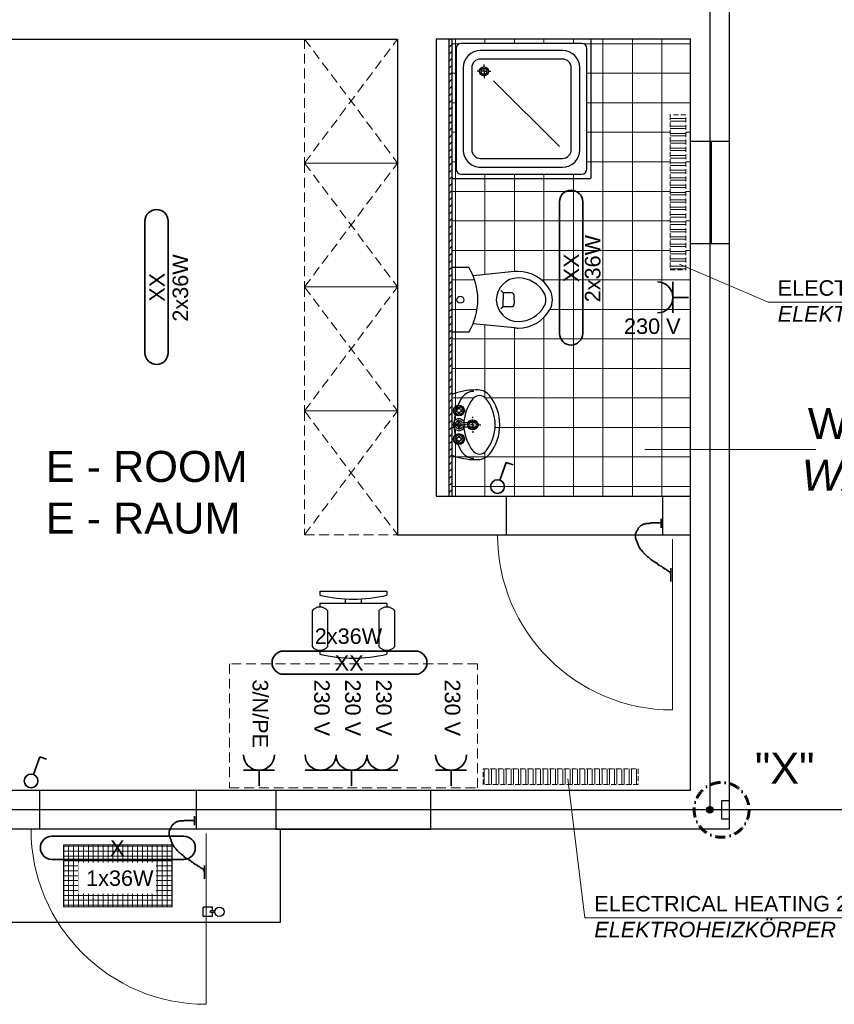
# Model space of a CAD drawing. Header units: millimetres. Extents: x -34778 to 7823654, y -4566 to 50989.
# Tile 5 of 29: x -19412 to -14154, y -2580 to 3775. Entities that reach past the tile are written whole.
import ezdxf

# ---------------------------------------------------------------- set-up
doc = ezdxf.new("R2010")
doc.units = ezdxf.units.MM
for name, pattern in [('ACAD_ISO12W100', [21, 12, -3, 0, -3, 0, -3]), ('DASHDOT', [25.4, 12.7, -6.35, 0, -6.35]), ('HIDDEN', [9.525, 6.35, -3.175])]:
    doc.linetypes.add(name, pattern=pattern)
for name, color, linetype, lineweight in [('Beleuchtung', 5, 'ACAD_ISO12W100', 35), ('Bemaßung', 7, 'Continuous', 9), ('Elektroinstallation', 7, 'Continuous', 35), ('H01N2 1x50', 4, 'Continuous', 35), ('Trennstelle', 36, 'Continuous', 35), ('verz. Bandstahl 30x3_5mm im Beton', 5, 'GRENZE1', 35)]:
    doc.layers.add(name, color=color, linetype=linetype, lineweight=lineweight)
for name, color, linetype in [('Beschriftung', 7, 'Continuous'), ('DUSCHE_G_800X800_BAKO', 253, 'Continuous'), ('WASCHBECKEN_G_450X310', 253, 'Continuous'), ('WC_G_SK', 253, 'Continuous')]:
    doc.layers.add(name, color=color, linetype=linetype)
doc.styles.add('LBB3.5M1000', font='isocp.shx', dxfattribs={"height": 3.5})
doc.linetypes.add('GRENZE1', pattern='A,6.35,-2.54,[133,ltypeshp.shx,S=2.54,R=0,X=-2.54,Y=0],-2.54,25.4', length=36.83)

# ---------------------------------------------------------------- blocks, each defined once
blk = doc.blocks.new('WC3')
at = {"layer": 'WC_G_SK', "color": 0, "linetype": 'Continuous'}
for p, q in [((0, 0.21), (0, -0.21)), ((0, 0.21), (0.1091, 0.21)), ((0.4049, 0.1814), (0.1374, 0.155)), ((0.3325, 0.045), (0.3173, 0.0597)), ((0.3835, 0.045), (0.3325, 0.045)), ((0.3835, 0.045), (0.3325, 0.045)), ((0.3325, 0.045), (0.3325, 0)), ((0.3325, 0.045), (0.3325, 0)), ((0.4035, 0), (0.4035, 0.025)), ((0.4035, 0), (0.4035, 0.025)), ((0.3325, -0.045), (0.3173, -0.0597)), ((0.3325, -0.045), (0.3325, 0)), ((0.3325, -0.045), (0.3325, 0)), ((0.3835, -0.045), (0.3325, -0.045)), ((0.3835, -0.045), (0.3325, -0.045)), ((0.4035, 0), (0.4035, -0.025)), ((0.4035, 0), (0.4035, -0.025)), ((0.4049, -0.1814), (0.1374, -0.155)), ((0.1091, -0.21), (0, -0.21))]:
    blk.add_line(p, q, dxfattribs=at)
blk.add_circle((0.0546, 0), 0.0225, dxfattribs=at)
blk.add_circle((0.0546, 0), 0.0225, dxfattribs=at)
for centre, radius, start, end in [((-0.2314, 0), 0.4, 328.33174, 31.66827), ((0.4281, 0), 0.1406, 90.00002, 180), ((0.4281, -0.0536), 0.2361, 90.00002, 95.62326), ((0.4281, -0.0536), 0.2361, 29.59296, 90.00002), ((0.4281, -0.0536), 0.1941, 29.59296, 90.00002), ((0.3835, 0.025), 0.02, 359.99991, 89.99998), ((0.3835, 0.025), 0.02, 359.99991, 89.99998), ((0.5224, 0), 0.0857, 359.99998, 29.6749), ((0.5224, 0), 0.1276, 359.99998, 29.59296), ((0.4281, 0), 0.1406, 180.00002, 270), ((0.3835, -0.025), 0.02, 270.00003, 0.0001), ((0.3835, -0.025), 0.02, 270.00003, 0.0001), ((0.4281, 0.0536), 0.1941, 270, 330.40705), ((0.4281, 0.0536), 0.2361, 270, 330.40705), ((0.5224, 0), 0.0857, 330.32512, 0.00003), ((0.5224, 0), 0.1276, 330.40705, 0.00003), ((0.4281, 0.0536), 0.2361, 264.37676, 270)]:
    blk.add_arc(centre, radius, start, end, dxfattribs=at)
blk = doc.blocks.new('Wasch2')
blk.add_line((0, -0.135), (0.195, -0.135))
at = {"layer": 'WASCHBECKEN_G_450X310', "color": 0, "linetype": 'Continuous'}
for p, q in [((-0.042, 0), (-0.052, 0)), ((-0.042, 0), (-0.052, 0)), ((-0.036, 0), (-0.037, 0)), ((-0.036, 0), (-0.037, 0)), ((-0.021, 0), (-0.031, 0)), ((-0.021, 0), (-0.031, 0)), ((-0.015, 0), (-0.016, 0)), ((-0.015, 0), (-0.016, 0)), ((0, 0), (-0.01, 0)), ((0, 0), (-0.01, 0)), ((0, 0.042), (0, 0.052)), ((0, 0.042), (0, 0.052)), ((0, 0.036), (0, 0.037)), ((0, 0.036), (0, 0.037)), ((0, 0.021), (0, 0.031)), ((0, 0.021), (0, 0.031)), ((0, 0.015), (0, 0.016)), ((0, 0.015), (0, 0.016)), ((0, 0), (0, 0.01)), ((0, 0), (0, 0.01)), ((0, 0), (0, -0.01)), ((0, 0), (0.01, 0)), ((0, 0), (0, -0.01)), ((0, 0), (0.01, 0)), ((0.015, 0), (0.016, 0)), ((0.015, 0), (0.016, 0)), ((0.021, 0), (0.031, 0)), ((0.021, 0), (0.031, 0)), ((0.036, 0), (0.037, 0)), ((0.036, 0), (0.037, 0)), ((0.042, 0), (0.052, 0)), ((0.042, 0), (0.052, 0)), ((0, -0.015), (0, -0.016)), ((0, -0.015), (0, -0.016)), ((0, -0.021), (0, -0.031)), ((0, -0.021), (0, -0.031)), ((0, -0.036), (0, -0.037)), ((0, -0.036), (0, -0.037)), ((0, -0.042), (0, -0.052)), ((0, -0.042), (0, -0.052)), ((0, -0.0676), (0, -0.0576)), ((0, -0.0676), (0, -0.0576)), ((-0.021, -0.0886), (-0.031, -0.0886)), ((-0.021, -0.0886), (-0.031, -0.0886)), ((-0.015, -0.0886), (-0.016, -0.0886)), ((-0.015, -0.0886), (-0.016, -0.0886)), ((0, -0.0886), (-0.01, -0.0886)), ((0, -0.0886), (-0.01, -0.0886)), ((0, -0.0736), (0, -0.0726)), ((0, -0.0736), (0, -0.0726)), ((0, -0.0886), (0, -0.0786)), ((0, -0.0886), (0, -0.0786)), ((0, -0.0886), (0.01, -0.0886)), ((0, -0.0886), (0, -0.0986)), ((0, -0.0886), (0.01, -0.0886)), ((0, -0.0886), (0, -0.0986)), ((0, -0.1036), (0, -0.1046)), ((0, -0.1036), (0, -0.1046)), ((0, -0.1096), (0, -0.1196)), ((0, -0.1096), (0, -0.1196)), ((0.015, -0.0886), (0.016, -0.0886)), ((0.015, -0.0886), (0.016, -0.0886)), ((0.021, -0.0886), (0.031, -0.0886)), ((0.021, -0.0886), (0.031, -0.0886)), ((-0.195, -0.135), (0, -0.135))]:
    blk.add_line(p, q, dxfattribs=at)
for radius in [0.0325, 0.0325, 0.0225, 0.0225]:
    blk.add_circle((0, 0), radius, dxfattribs=at)
for centre, radius, start, end in [((0, -0.1264), 0.3014, 90.00003, 128.23788), ((0, -0.1264), 0.2714, 90.00003, 128.27543), ((0, -0.1264), 0.3014, 51.76213, 89.99998), ((0, -0.1264), 0.2714, 51.72458, 89.99998), ((-0.1248, 0.0317), 0.1, 128.38873, 177.87266), ((-0.1344, 0.0439), 0.0544, 128.12664, 231.72465), ((0.1344, 0.0439), 0.0544, 308.27536, 51.87337), ((0.1248, 0.0317), 0.1, 2.12735, 51.61128), ((0.1904, 0.02), 0.4154, 177.87268, 180.00017), ((0.1904, 0.02), 0.4154, 180.00017, 201.90816), ((-0.1203, 0.0076), 0.0952, 180.00001, 239.88951), ((0, 0.2143), 0.2714, 231.66284, 269.99999), ((0, 0.2143), 0.2714, 270.00002, 308.33717), ((0.1203, 0.0076), 0.0952, 300.1105, 0), ((-0.1904, 0.02), 0.4154, 338.09185, 359.99984), ((-0.1904, 0.02), 0.4154, 359.99984, 2.12733), ((0, 0.2143), 0.3343, 239.83336, 269.99999), ((0, -0.0886), 0.018, 157.50003, 202.49998), ((0, -0.0886), 0.018, 67.50002, 112.49998), ((0, -0.0886), 0.018, 247.50002, 292.49998), ((0, 0.2143), 0.3343, 270.00002, 300.16665), ((0, -0.0886), 0.018, 337.50002, 22.49998)]:
    blk.add_arc(centre, radius, start, end, dxfattribs=at)
blk = doc.blocks.new('Dusche2')
at = {"layer": 'DUSCHE_G_800X800_BAKO', "color": 0, "linetype": 'Continuous'}
for p, q in [((-0.1842, 0.6041), (-0.1842, -0.1759)), ((-0.1842, 0.6041), (-0.1842, -0.1759)), ((0.6058, 0.6141), (-0.1742, 0.6141)), ((0.6058, 0.6141), (-0.1742, 0.6141)), ((0.5608, 0.5891), (-0.1292, 0.5891)), ((0.5608, 0.5891), (-0.1292, 0.5891)), ((0.6158, 0.6141), (0.6158, 0.6141)), ((0.6158, 0.6141), (0.6158, 0.6141)), ((0.6158, -0.1759), (0.6158, 0.6041)), ((0.6158, -0.1759), (0.6158, 0.6041)), ((-0.1592, 0.5591), (-0.1592, -0.1309)), ((-0.1592, 0.5591), (-0.1592, -0.1309)), ((0.4508, 0.5491), (-0.0192, 0.5491)), ((0.4508, 0.5491), (-0.0192, 0.5491)), ((0.5908, -0.1309), (0.5908, 0.5591)), ((0.5908, -0.1309), (0.5908, 0.5591)), ((0.4508, 0.4991), (-0.0192, 0.4991)), ((0.4508, 0.4991), (-0.0192, 0.4991)), ((-0.1192, 0.4491), (-0.1192, -0.0209)), ((-0.1192, 0.4491), (-0.1192, -0.0209)), ((-0.0692, 0.4491), (-0.0692, -0.0209)), ((-0.0692, 0.4491), (-0.0692, -0.0209)), ((0.0546, 0.0528), (0.4331, 0.4314)), ((0.5008, -0.0209), (0.5008, 0.4491)), ((0.5008, -0.0209), (0.5008, 0.4491)), ((0.5508, -0.0209), (0.5508, 0.4491)), ((0.5508, -0.0209), (0.5508, 0.4491)), ((0.0008, 0.0261), (0.0008, 0.0381)), ((0.0008, 0.0261), (0.0008, 0.0381)), ((0.0008, 0.0181), (0.0008, 0.0191)), ((0.0008, 0.0181), (0.0008, 0.0191)), ((0.0008, -0.0009), (0.0008, 0.0111)), ((0.0008, -0.0009), (0.0008, 0.0111)), ((-0.0262, -0.0009), (-0.0382, -0.0009)), ((-0.0262, -0.0009), (-0.0382, -0.0009)), ((-0.0182, -0.0009), (-0.0192, -0.0009)), ((-0.0182, -0.0009), (-0.0192, -0.0009)), ((0.0008, -0.0009), (-0.0112, -0.0009)), ((0.0008, -0.0009), (-0.0112, -0.0009)), ((0.0008, -0.0009), (0.0008, -0.0129)), ((0.0008, -0.0009), (0.0008, -0.0129)), ((0.0008, -0.0009), (0.0128, -0.0009)), ((0.0008, -0.0009), (0.0128, -0.0009)), ((0.0008, -0.0199), (0.0008, -0.0209)), ((0.0008, -0.0199), (0.0008, -0.0209)), ((0.0008, -0.0279), (0.0008, -0.0399)), ((0.0008, -0.0279), (0.0008, -0.0399)), ((0.0198, -0.0009), (0.0208, -0.0009)), ((0.0198, -0.0009), (0.0208, -0.0009)), ((0.0278, -0.0009), (0.0398, -0.0009)), ((0.0278, -0.0009), (0.0398, -0.0009)), ((-0.0192, -0.0709), (0.4508, -0.0709)), ((-0.0192, -0.0709), (0.4508, -0.0709)), ((-0.1292, -0.1609), (0.5608, -0.1609)), ((-0.1292, -0.1609), (0.5608, -0.1609)), ((-0.0192, -0.1209), (0.4508, -0.1209)), ((-0.0192, -0.1209), (0.4508, -0.1209)), ((-0.1842, -0.1859), (-0.1842, -0.1859)), ((-0.1842, -0.1859), (-0.1842, -0.1859)), ((-0.1742, -0.1859), (0.6058, -0.1859)), ((-0.1742, -0.1859), (0.6058, -0.1859))]:
    blk.add_line(p, q, dxfattribs=at)
for radius in [0.026, 0.026, 0.017, 0.017]:
    blk.add_circle((0.0008, -0.0009), radius, dxfattribs=at)
for centre, radius, start, end in [((-0.1742, 0.6041), 0.01, 90, 180), ((-0.1742, 0.6041), 0.01, 90, 180), ((-0.1292, 0.5591), 0.03, 90, 180), ((-0.1292, 0.5591), 0.03, 90, 180), ((0.5608, 0.5591), 0.03, 0.0001, 90), ((0.5608, 0.5591), 0.03, 0.0001, 90), ((0.6058, 0.6041), 0.01, 359.9993, 90), ((0.6058, 0.6041), 0.01, 359.9993, 90), ((-0.0192, 0.4491), 0.1, 90, 180), ((-0.0192, 0.4491), 0.1, 90, 180), ((0.4508, 0.4491), 0.1, 0, 90), ((0.4508, 0.4491), 0.1, 0, 90), ((-0.0192, 0.4491), 0.05, 90, 180), ((-0.0192, 0.4491), 0.05, 90, 180), ((0.4508, 0.4491), 0.05, 360, 90), ((0.4508, 0.4491), 0.05, 360, 90), ((-0.0192, -0.0209), 0.1, 180, 270), ((-0.0192, -0.0209), 0.1, 180, 270), ((-0.0192, -0.0209), 0.05, 180, 270), ((-0.0192, -0.0209), 0.05, 180, 270), ((0.4508, -0.0209), 0.1, 270, 360), ((0.4508, -0.0209), 0.1, 270, 360), ((0.4508, -0.0209), 0.05, 270, 359.9999), ((0.4508, -0.0209), 0.05, 270, 359.9999), ((-0.1292, -0.1309), 0.03, 180, 270), ((-0.1292, -0.1309), 0.03, 180, 270), ((0.5608, -0.1309), 0.03, 270, 359.9999), ((0.5608, -0.1309), 0.03, 270, 359.9999), ((-0.1742, -0.1759), 0.01, 179.9994, 270), ((-0.1742, -0.1759), 0.01, 179.9994, 270), ((0.6058, -0.1759), 0.01, 270, 0.0001), ((0.6058, -0.1759), 0.01, 270, 0.0001), ((0.6058, -0.1759), 0.01, 270, 359.9998), ((0.6058, -0.1759), 0.01, 270, 0.0001)]:
    blk.add_arc(centre, radius, start, end, dxfattribs=at)
blk = doc.blocks.new('Armatur - Badezimmerarmatur in Draufsicht')
for p, q in [((-4.107, 0.125), (-4.375, 0.125)), ((-3.75, 0.4788), (-3.75, 0.75)), ((-3.5, 0.482), (-3.5, 0.75)), ((-3.1461, 0.125), (-2.875, 0.125)), ((3.143, 0.125), (2.875, 0.125)), ((3.5, 0.4788), (3.5, 0.75)), ((3.75, 0.482), (3.75, 0.75)), ((4.1039, 0.125), (4.375, 0.125)), ((-4.1039, -0.125), (-4.375, -0.125)), ((-3.75, -0.4821), (-3.75, -0.75)), ((-3.5, -0.4789), (-3.5, -0.75)), ((-3.143, -0.125), (-2.875, -0.125)), ((-0.5, -0.8639), (-0.5, -4.5)), ((0.5, -4.5), (0.5, -0.8631)), ((3.1461, -0.125), (2.875, -0.125)), ((3.5, -0.4821), (3.5, -0.75)), ((3.75, -0.4789), (3.75, -0.75)), ((4.107, -0.125), (4.375, -0.125))]:
    blk.add_line(p, q)
for centre, radius in [((-3.625, 0), 1.375), ((-4.625, 0), 0.2795), ((-3.625, 0), 0.5), ((-3.625, 1), 0.2795), ((-2.625, 0), 0.2795), ((0, 0), 0.5), ((3.625, 0), 1.375), ((2.625, 0), 0.2795), ((3.625, 0), 0.5), ((3.625, 1), 0.2795), ((4.625, 0), 0.2795), ((-3.625, -1), 0.2795), ((3.625, -1), 0.2795)]:
    blk.add_circle(centre, radius)
for centre, radius, start, end in [((-3.625, 0), 1, 105.2407, 164.2093), ((-3.625, 0), 1, 16.44125, 74.07887), ((0, 0), 1.5, 289.6514, 250.3603), ((0, 0), 1, 300.3431, 239.7554), ((3.625, 0), 1, 106.12, 164.0884), ((3.625, 0), 1, 16.23422, 73.90469), ((-3.625, 0), 1, 196.2342, 253.9047), ((-3.625, 0), 1, 286.12, 344.0884), ((3.625, 0), 1, 196.4413, 254.0789), ((3.625, 0), 1, 285.2407, 344.2093), ((0, -4.5), 0.5, 180, 0)]:
    blk.add_arc(centre, radius, start, end)
blk = doc.blocks.new('Wasserhahn_Grundriss')
blk.add_blockref('Armatur - Badezimmerarmatur in Draufsicht', (0, -1.5))
blk = doc.blocks.new('Stuhl - Schreibtischstuhl')
at = {"linetype": 'Continuous'}
for p, q in [((-8.5, 0), (-8.5, -1)), ((-8.5, 0), (8.5, 0)), ((8.5, 0), (8.5, -1)), ((-2, -3), (-2, -1.9355)), ((2, -1.9576), (2, -3)), ((-10.5, -5), (-10.5, -14)), ((-8.5, -3), (-8.5, -4)), ((-8.5, -3), (8.5, -3)), ((-6.5, -14), (-6.5, -5)), ((6.5, -5), (6.5, -14)), ((8.5, -3), (8.5, -4)), ((10.5, -14), (10.5, -5)), ((-8.5, -15), (-8.5, -16)), ((8.5, -15), (8.5, -16))]:
    blk.add_line(p, q, dxfattribs=at)
for centre, radius, start, end in [((0, 34.625), 36.625, 256.5803, 283.4197), ((-8.5, -6.5), 2.5, 36.8699, 143.1301), ((8.5, -6.5), 2.5, 36.8699, 143.1301), ((-8.5, -12.5), 2.5, 216.8699, 323.1301), ((8.5, -12.5), 2.5, 216.8699, 323.1301), ((0, 19.625), 36.625, 256.5803, 283.4197)]:
    blk.add_arc(centre, radius, start, end, dxfattribs=at)
blk = doc.blocks.new('Stuhl2')
blk.add_blockref('Stuhl - Schreibtischstuhl', (0, 17))

msp = doc.modelspace()

# ---------------------------------------------------------------- hatches: boundary and pattern name
at = {"lineweight": 5}
h = msp.add_hatch(dxfattribs=at)
h.set_pattern_fill('ANSI37', color=253, scale=60, angle=45)
h.set_pattern_definition([(90, (-32983.07, 0), (-190.5, 4e-14), []), (180, (-32983.07, 0), (-4e-14, -190.5), [])])
h.paths.add_polyline_path([(-15083.075, 3650), (-16623.075, 3650), (-16623.075, 700), (-15083.075, 700)])
h.paths.add_polyline_path([(-15973.075, 1967.5, -0.12984644), (-15989.719, 1904.49, -0.26985346), (-16194.994, 1785.001, -0.0245413), (-16218.126, 1786.137), (-16485.695, 1812.482, 0.2016531), (-16485.695, 2122.519), (-16218.126, 2148.864, -0.02454107), (-16194.994, 2150, -0.26985361), (-15989.719, 2030.51, -0.12984639)], flags=16)
h.paths.add_polyline_path([(-16014.994, 1967.5, -0.13027803), (-16026.242, 1925.065, -0.26921218), (-16194.675, 1826.92, -0.41487817), (-16335.574, 1967.5, -0.41487853), (-16194.675, 2108.081, -0.26921218), (-16026.242, 2009.936, -0.13027791)], flags=0)
h.paths.add_polyline_path([(-15213.075, 3160), (-15113.075, 3160), (-15113.075, 2160), (-15213.075, 2160)], flags=16)
h.paths.add_polyline_path([(-16219.575, 1992.5), (-16219.575, 1967.5), (-16219.575, 1942.5, -0.41421356), (-16239.575, 1922.5), (-16290.575, 1922.5), (-16290.575, 1967.5), (-16290.575, 2012.5), (-16239.575, 2012.5, -0.41421356)], flags=0)
h.paths.add_polyline_path([(-15751.2, 2811.875), (-15751.2, 3588.125, 0.41469202), (-15785.005, 3621.875), (-16561.2, 3621.875, 0.41421356), (-16594.95, 3588.125), (-16594.95, 2811.875, 0.41421356), (-16561.2, 2778.125), (-15784.95, 2778.125, 0.41421356)], flags=16)
h.paths.add_polyline_path([(-15796.2, 2935.625), (-15796.2, 3464.375, 0.41444058), (-15908.787, 3576.875), (-16437.537, 3576.875, 0.41457252), (-16549.95, 3464.15), (-16549.95, 2935.466, 0.41379941), (-16437.45, 2823.125), (-15908.7, 2823.125, 0.41421356)], flags=0)
h.paths.add_polyline_path([(-15908.7, 2879.375), (-16437.45, 2879.375, -0.41421356), (-16493.7, 2935.625), (-16493.7, 3464.262, -0.41479947), (-16437.45, 3520.625), (-15908.813, 3520.625, -0.41479947), (-15852.45, 3464.375), (-15852.45, 2935.625, -0.41421356)], flags=0)
h.paths.add_polyline_path([(-16545.994, 1967.5, -1), (-16590.994, 1967.5, -1)], flags=16)
h.paths.add_polyline_path([(-16401.423, 1328.504, -0.16857829), (-16343.075, 1160.365, -0.16849287), (-16401.367, 992.296, -0.4852733), (-16486.91, 992.225, -0.14929346), (-16544.489, 1139.962, -0.52700155), (-16607.307, 1137.721, 0.03371286), (-16601.238, 1093.108, -0.6663792), (-16541.741, 1068.29, -1), (-16611.591, 1068.29, -0.20020701), (-16601.238, 1093.108, -0.03371286), (-16607.307, 1137.721, -0.32940857), (-16607.307, 1183.009, -0.03371288), (-16601.238, 1227.621, -0.20020681), (-16611.591, 1252.44, -1), (-16541.741, 1252.44, -0.66637949), (-16601.238, 1227.621, 0.03371288), (-16607.307, 1183.009, -0.52700154), (-16544.489, 1180.767, -0.14920118), (-16486.97, 1328.427, -0.48531679)], flags=16)
h.paths.add_polyline_path([(-16569.636, 1276.848, -0.25799154), (-16552.258, 1259.47, -0.45590346), (-16544.166, 1252.44, -0.45590346), (-16552.258, 1245.41, -0.25799154), (-16569.636, 1228.032, -1.15105041), (-16583.696, 1228.032, -0.25799154), (-16601.074, 1245.41, -0.45590346), (-16609.165, 1252.44, -0.45590346), (-16601.074, 1259.47, -0.25799154), (-16583.696, 1276.848, -1.15105041)], flags=0)
h.paths.add_polyline_path([(-16457.815, 1172.221, -0.68728577), (-16457.815, 1148.508, -0.67198025), (-16517.991, 1147.665), (-16554.669, 1147.665, -3.73205081), (-16554.669, 1173.065), (-16517.991, 1173.065, -0.67198177)], flags=0)
h.paths.add_polyline_path([(-16455.575, 1160.365, -1), (-16520.575, 1160.365, -1)], flags=0)
h.paths.add_polyline_path([(-16563.966, 1252.44, -1), (-16589.366, 1252.44, -1)], flags=0)
h.paths.add_polyline_path([(-16465.575, 1160.365, -1), (-16510.575, 1160.365, -1)], flags=0)
h.paths.add_polyline_path([(-16563.966, 1160.365, -1), (-16589.366, 1160.365, -1)], flags=0)
h.paths.add_polyline_path([(-16569.636, 1092.698, -0.25799154), (-16552.258, 1075.32, -0.45590346), (-16544.166, 1068.29, -0.45590346), (-16552.258, 1061.26, -0.25799154), (-16569.636, 1043.882, -1.15105041), (-16583.696, 1043.882, -0.25799154), (-16601.074, 1061.26, -0.45590346), (-16609.165, 1068.29, -0.45590346), (-16601.074, 1075.32, -0.25799154), (-16583.696, 1092.698, -1.15105041)], flags=0)
h.paths.add_polyline_path([(-16563.966, 1068.29, -1), (-16589.366, 1068.29, -1)], flags=0)
h.paths.add_polyline_path([(-16444.2, 3441.875, -1), (-16385.7, 3441.875, -1)], flags=0)
h.paths.add_polyline_path([(-16434.075, 3441.875, -1), (-16395.825, 3441.875, -1)], flags=0)
at = {"linetype": 'HIDDEN', "lineweight": 9, "ltscale": 5}
h = msp.add_hatch(dxfattribs=at)
h.set_pattern_fill('ANSI32', color=253, scale=5, angle=135)
h.set_pattern_definition([(180, (-16270.63, -47219.306), (-6e-15, -47.625), []), (180, (-16286.504, -47203.43), (-6e-15, -47.625), [])])
h.paths.add_polyline_path([(-15113.075, 2160), (-15113.075, 3160), (-15213.075, 3160), (-15213.075, 2160)])
h = msp.add_hatch(dxfattribs=at)
h.set_pattern_fill('ANSI32', color=253, scale=5, angle=225)
h.set_pattern_definition([(270, (31162.465, -2217.806), (47.625, -9e-15), []), (270, (31146.59, -2233.68), (47.625, -9e-15), [])])
h.paths.add_polyline_path([(-16420.575, -1060.251), (-15420.575, -1060.251), (-15420.575, -1160.251), (-16420.575, -1160.251)])
at = {"linetype": 'Continuous', "lineweight": 9, "ltscale": 10}
h = msp.add_hatch(dxfattribs=at)
h.set_pattern_fill('ANSI37', color=253, scale=10, angle=45)
h.set_pattern_definition([(90, (-18778.075, -1750), (-31.75, 5e-15), []), (180, (-18778.075, -1750), (-5e-15, -31.75), [])])
h.paths.add_polyline_path([(-19128.075, -1950), (-18428.075, -1950), (-18428.075, -1550), (-19128.075, -1550)])
at = {"layer": 'Bemaßung', "lineweight": 5}
h = msp.add_hatch(dxfattribs=at)
h.set_pattern_fill('ANSI31', color=256, scale=10)
h.set_pattern_definition([(45, (-16633.075, 1225), (-22.45064, 22.45064), [])])
h.paths.add_polyline_path([(-16643.075, 700), (-16623.075, 700), (-16623.075, 3650), (-16643.075, 3650)])
at = {"layer": 'verz. Bandstahl 30x3_5mm im Beton', "lineweight": -3, "ltscale": 20}
h = msp.add_hatch(color=256, dxfattribs=at)
h.dxf.hatch_style = 1
edge = h.paths.add_edge_path()
edge.add_arc((-14958.075, -1325), 21.435, 0, 360)

# ---------------------------------------------------------------- linework, layer by layer
for p, q in [((-14833.075, 10750), (-14833.075, -1450)), ((-20083.075, 3650), (-16973.075, 3650)), ((-16973.075, 3650), (-16973.075, 450)), ((-15083.075, 3650), (-16723.075, 3650)), ((-16723.075, 3650), (-16723.075, 700)), ((-16643.075, 3650), (-16643.075, 700)), ((-16623.075, 3650), (-16623.075, 700)), ((-15083.075, -1200), (-15083.075, 3650)), ((-15083.075, 2990), (-14833.075, 2990)), ((-14958.075, 2990), (-14958.075, 2330)), ((-14948.075, 2990), (-14948.075, 2330)), ((-15083.075, 2330), (-14833.075, 2330)), ((-16723.075, 700), (-15083.075, 700)), ((-16273.075, 700), (-16273.075, 450)), ((-15263.075, 700), (-15263.075, 450)), ((-16973.075, 450), (-15083.075, 450)), ((-15083.075, -1200), (-20083.075, -1200)), ((-19283.075, -1200), (-19283.075, -1450)), ((-18273.075, -1200), (-18273.075, -1450)), ((-14833.075, -1450), (-22183.075, -1450)), ((-17728.075, -2050), (-17728.075, -1450)), ((-22183.075, -2050), (-17728.075, -2050))]:
    msp.add_line(p, q)
at = {"color": 253, "linetype": 'HIDDEN', "lineweight": 9, "ltscale": 10}
for p, q in [((-17573.075, 3650), (-16973.075, 2850)), ((-17573.075, 2850), (-16973.075, 3650)), ((-17573.075, 2850), (-16973.075, 2050)), ((-17573.075, 2050), (-16973.075, 2850)), ((-17573.075, 2050), (-16973.075, 1250)), ((-17573.075, 1250), (-16973.075, 2050)), ((-17573.075, 1250), (-16973.075, 450)), ((-17573.075, 450), (-16973.075, 1250))]:
    msp.add_line(p, q, dxfattribs=at)
at = {"color": 251, "lineweight": 5}
for p, q in [((-15198.075, 423), (-15198.075, -680)), ((-18208.075, -1477), (-18208.075, -2580))]:
    msp.add_line(p, q, dxfattribs=at)
at = {"linetype": 'Continuous'}
for p, q in [((-18167.484, -1952.718), (-18227.484, -1952.718)), ((-18227.484, -2012.718), (-18227.484, -1952.718)), ((-18167.484, -1977.718), (-18167.484, -1952.718)), ((-18167.484, -2012.718), (-18227.484, -2012.718)), ((-18152.05, -1977.718), (-18181.015, -1977.718)), ((-18181.015, -1987.718), (-18181.015, -1977.718)), ((-18152.245, -1987.718), (-18181.015, -1987.718)), ((-18167.484, -2012.718), (-18167.484, -1987.718))]:
    msp.add_line(p, q, dxfattribs=at)
at = {"color": 253, "linetype": 'HIDDEN', "lineweight": 9, "ltscale": 10}
for points in [[(-16973.075, 2850), (-16973.075, 3650), (-17573.075, 3650), (-17573.075, 2850)], [(-16973.075, 2050), (-16973.075, 2850), (-17573.075, 2850), (-17573.075, 2050)], [(-16973.075, 1250), (-16973.075, 2050), (-17573.075, 2050), (-17573.075, 1250)], [(-16973.075, 450), (-16973.075, 1250), (-17573.075, 1250), (-17573.075, 450)], [(-18058.075, -1183.394), (-16458.075, -1183.394), (-16458.075, -383.394), (-18058.075, -383.394)]]:
    msp.add_lwpolyline(points, close=True, dxfattribs=at)
at = {"color": 253, "linetype": 'HIDDEN', "lineweight": 9, "ltscale": 5}
for points in [[(-15113.075, 2160), (-15113.075, 3160), (-15213.075, 3160), (-15213.075, 2160)], [(-16420.575, -1060.251), (-15420.575, -1060.251), (-15420.575, -1160.251), (-16420.575, -1160.251)]]:
    msp.add_lwpolyline(points, close=True, dxfattribs=at)
msp.add_lwpolyline([(-17758.075, -1450), (-16758.075, -1450), (-16758.075, -1200), (-17758.075, -1200)], close=True)
at = {"color": 253, "linetype": 'Continuous', "lineweight": 9, "ltscale": 10}
msp.add_lwpolyline([(-19128.075, -1950), (-18428.075, -1950), (-18428.075, -1550), (-19128.075, -1550)], close=True, dxfattribs=at)
msp.add_circle((-18778.075, -1750), 30.15, dxfattribs=at)
at = {"linetype": 'Continuous'}
msp.add_circle((-18122.573, -1983.295), 30, dxfattribs=at)
at = {"color": 251, "lineweight": 5}
for centre in [(-15198.075, 450), (-18208.075, -1450)]:
    msp.add_arc(centre, 1130, 180, 270, dxfattribs=at)
at = {"layer": 'Beleuchtung', "linetype": 'Continuous', "ltscale": 10}
for points in [[(-15778.075, 1750, -1), (-15928.075, 1750), (-15928.075, 2600, -1), (-15778.075, 2600)], [(-18453.075, 1625, -1), (-18603.075, 1625), (-18603.075, 2475, -1), (-18453.075, 2475)], [(-16858.075, -450), (-17708.075, -450, -1), (-17708.075, -300), (-16858.075, -300, -1)], [(-19203.075, -1644.881, -1), (-19203.075, -1494.881), (-18353.075, -1494.881, -1), (-18353.075, -1644.881)]]:
    msp.add_lwpolyline(points, format="xyb", close=True, dxfattribs=at)
at = {"layer": 'Beschriftung', "lineweight": 5}
for p, q in [((-14581.59, 1952.556), (-15153.511, 2198.112)), ((-14581.59, 1952.556), (-12624.406, 1952.556)), ((-14273.217, 1001.71), (-15378.054, 1001.71)), ((-15765.162, -2021.485), (-15873.332, -1123.675)), ((-15765.162, -2021.485), (-13807.978, -2021.485))]:
    msp.add_line(p, q, dxfattribs=at)
at = {"layer": 'Beschriftung', "linetype": 'DASHDOT', "lineweight": 60, "ltscale": 5}
msp.add_circle((-14881.479, -1325), 177.001, dxfattribs=at)
at = {"layer": 'Elektroinstallation'}
for p, q in [((-15195.985, 2082.254), (-15195.985, 1882.254)), ((-15095.985, 1982.254), (-15195.985, 1982.254)), ((-16312.692, 803.424), (-16271.142, 917.584)), ((-16271.142, 917.584), (-16227.828, 901.819)), ((-19322.692, -1096.576), (-19281.142, -982.416)), ((-19281.142, -982.416), (-19237.828, -998.181)), ((-17767.152, -1069.312), (-17967.152, -1069.312)), ((-17867.152, -1169.312), (-17867.152, -1069.312)), ((-17370.132, -1069.312), (-17570.132, -1069.312)), ((-17170.132, -1069.312), (-17370.132, -1069.312)), ((-17270.132, -1169.312), (-17270.132, -1069.312)), ((-16970.132, -1069.312), (-17170.132, -1069.312)), ((-16527.087, -1069.312), (-16727.087, -1069.312)), ((-16627.087, -1169.312), (-16627.087, -1069.312))]:
    msp.add_line(p, q, dxfattribs=at)
for centre in [(-16327.828, 761.839), (-19337.828, -1138.161)]:
    msp.add_circle(centre, 44.255, dxfattribs=at)
for centre, start, end in [((-15295.985, 1982.254), 270, 90), ((-17867.152, -969.312), 180, 0), ((-17470.132, -969.312), 180, 0), ((-17270.132, -969.312), 180, 0), ((-17070.132, -969.312), 180, 0), ((-16627.087, -969.312), 180, 0)]:
    msp.add_arc(centre, 100, start, end, dxfattribs=at)
at = {"layer": 'H01N2 1x50', "linetype": 'Continuous'}
for p, q in [((-15272.536, 554.265), (-15272.536, 495.9)), ((-15208.355, 235.203), (-15208.355, 149.602)), ((-18282.536, -1365.735), (-18282.536, -1424.1)), ((-18218.355, -1684.797), (-18218.355, -1770.398))]:
    msp.add_line(p, q, dxfattribs=at)
for points in [[(-15276.547, 527.028), (-15277.884, 527.028), (-15279.221, 527.028), (-15280.558, 527.028), (-15287.244, 527.028), (-15293.929, 527.028), (-15300.615, 527.028), (-15308.638, 527.028), (-15316.66, 527.028), (-15324.683, 527.028), (-15328.694, 527.028), (-15332.706, 527.028), (-15336.717, 527.028), (-15340.933, 527.028), (-15344.535, 523.137), (-15348.751, 523.137), (-15351.425, 523.137), (-15354.099, 523.137), (-15356.773, 523.137), (-15360.785, 523.137), (-15364.796, 523.137), (-15368.807, 523.137), (-15373.023, 523.137), (-15376.763, 520.007), (-15380.841, 519.246), (-15382.135, 519.005), (-15383.575, 519.679), (-15384.853, 519.246), (-15387.692, 518.283), (-15390.281, 516.887), (-15392.875, 515.355), (-15397.044, 512.893), (-15401.48, 510.899), (-15404.909, 507.573), (-15406.246, 506.276), (-15407.583, 504.979), (-15408.92, 503.682), (-15411.595, 501.088), (-15414.752, 498.853), (-15416.943, 495.9), (-15418.659, 493.587), (-15419.617, 490.712), (-15420.954, 488.118), (-15422.291, 485.524), (-15423.629, 482.93), (-15424.966, 480.336), (-15425.819, 478.68), (-15428.123, 478.101), (-15428.977, 476.445), (-15430.862, 472.788), (-15431.398, 468.501), (-15432.988, 464.772), (-15434.116, 462.127), (-15437, 459.908), (-15437, 456.99), (-15437, 454.396), (-15437, 451.802), (-15437, 449.208), (-15437, 445.317), (-15437, 441.426), (-15437, 437.535), (-15437, 434.941), (-15437, 432.347), (-15437, 429.753), (-15437, 425.639), (-15434.523, 421.908), (-15432.988, 418.08), (-15430.372, 411.553), (-15427.523, 405.151), (-15424.966, 398.625), (-15423.466, 394.798), (-15422.839, 390.609), (-15420.954, 386.952), (-15418.28, 381.764), (-15415.606, 376.576), (-15412.932, 371.388), (-15410.258, 366.2), (-15407.583, 361.012), (-15404.909, 355.824), (-15403.202, 352.513), (-15399.33, 350.838), (-15396.886, 348.042), (-15391.374, 341.735), (-15386.464, 334.864), (-15380.841, 328.587), (-15375.857, 323.023), (-15370.508, 317.835), (-15364.796, 313.023), (-15361.134, 309.938), (-15356.54, 308.107), (-15352.762, 305.241), (-15345.397, 299.654), (-15340.527, 290.844), (-15332.705, 285.786), (-15330.21, 284.172), (-15327.223, 283.417), (-15324.683, 281.895), (-15320.6, 279.45), (-15316.947, 276.198), (-15312.649, 274.113), (-15309.975, 272.816), (-15307.301, 271.519), (-15304.626, 270.222), (-15301.952, 268.925), (-15299.278, 267.628), (-15296.604, 266.331), (-15293.978, 265.058), (-15294.842, 260.305), (-15292.592, 258.549), (-15290.301, 256.762), (-15286.861, 256.446), (-15284.57, 254.658), (-15283.134, 253.538), (-15282.065, 251.822), (-15280.558, 250.767), (-15275.751, 247.401), (-15269.321, 246.352), (-15264.513, 242.985), (-15263.007, 241.93), (-15261.896, 240.239), (-15260.502, 239.094), (-15258.278, 237.269), (-15254.742, 236.846), (-15252.479, 235.203), (-15251.492, 234.487), (-15253.646, 231.878), (-15252.479, 231.312), (-15251.276, 230.729), (-15249.692, 231.776), (-15248.468, 231.312), (-15245.748, 230.283), (-15242.876, 229.29), (-15240.445, 227.421), (-15238.922, 226.25), (-15237.907, 224.648), (-15236.434, 223.53), (-15232.656, 220.665), (-15228.236, 218.474), (-15224.4, 215.748), (-15222.904, 214.685), (-15221.783, 212.982), (-15220.389, 211.857), (-15219.388, 211.05), (-15217.337, 212.788), (-15216.377, 211.857), (-15215.446, 210.954), (-15216.919, 208.961), (-15216.377, 207.966), (-15215.599, 206.538), (-15212.366, 205.938), (-15212.366, 204.075), (-15212.366, 202.778), (-15212.366, 201.481), (-15212.366, 200.184)], [(-18286.547, -1392.972), (-18287.884, -1392.972), (-18289.221, -1392.972), (-18290.558, -1392.972), (-18297.244, -1392.972), (-18303.929, -1392.972), (-18310.615, -1392.972), (-18318.638, -1392.972), (-18326.66, -1392.972), (-18334.683, -1392.972), (-18338.694, -1392.972), (-18342.706, -1392.972), (-18346.717, -1392.972), (-18350.933, -1392.972), (-18354.535, -1396.863), (-18358.751, -1396.863), (-18361.425, -1396.863), (-18364.099, -1396.863), (-18366.773, -1396.863), (-18370.785, -1396.863), (-18374.796, -1396.863), (-18378.807, -1396.863), (-18383.023, -1396.863), (-18386.763, -1399.993), (-18390.841, -1400.754), (-18392.135, -1400.995), (-18393.575, -1400.321), (-18394.853, -1400.754), (-18397.692, -1401.717), (-18400.281, -1403.113), (-18402.875, -1404.645), (-18407.044, -1407.107), (-18411.48, -1409.101), (-18414.909, -1412.427), (-18416.246, -1413.724), (-18417.583, -1415.021), (-18418.92, -1416.318), (-18421.595, -1418.912), (-18424.752, -1421.147), (-18426.943, -1424.1), (-18428.659, -1426.413), (-18429.617, -1429.288), (-18430.954, -1431.882), (-18432.291, -1434.476), (-18433.629, -1437.07), (-18434.966, -1439.664), (-18435.819, -1441.32), (-18438.123, -1441.899), (-18438.977, -1443.555), (-18440.862, -1447.212), (-18441.398, -1451.499), (-18442.988, -1455.228), (-18444.116, -1457.873), (-18447, -1460.092), (-18447, -1463.01), (-18447, -1465.604), (-18447, -1468.198), (-18447, -1470.792), (-18447, -1474.683), (-18447, -1478.574), (-18447, -1482.465), (-18447, -1485.059), (-18447, -1487.653), (-18447, -1490.247), (-18447, -1494.361), (-18444.523, -1498.092), (-18442.988, -1501.92), (-18440.372, -1508.447), (-18437.523, -1514.849), (-18434.966, -1521.375), (-18433.466, -1525.202), (-18432.839, -1529.391), (-18430.954, -1533.048), (-18428.28, -1538.236), (-18425.606, -1543.424), (-18422.932, -1548.612), (-18420.258, -1553.8), (-18417.583, -1558.988), (-18414.909, -1564.176), (-18413.202, -1567.487), (-18409.33, -1569.162), (-18406.886, -1571.958), (-18401.374, -1578.265), (-18396.464, -1585.136), (-18390.841, -1591.413), (-18385.857, -1596.977), (-18380.508, -1602.165), (-18374.796, -1606.977), (-18371.134, -1610.062), (-18366.54, -1611.893), (-18362.762, -1614.759), (-18355.397, -1620.346), (-18350.527, -1629.156), (-18342.705, -1634.214), (-18340.21, -1635.828), (-18337.223, -1636.583), (-18334.683, -1638.105), (-18330.6, -1640.55), (-18326.947, -1643.802), (-18322.649, -1645.887), (-18319.975, -1647.184), (-18317.301, -1648.481), (-18314.626, -1649.778), (-18311.952, -1651.075), (-18309.278, -1652.372), (-18306.604, -1653.669), (-18303.978, -1654.942), (-18304.842, -1659.695), (-18302.592, -1661.451), (-18300.301, -1663.238), (-18296.861, -1663.554), (-18294.57, -1665.342), (-18293.134, -1666.462), (-18292.065, -1668.178), (-18290.558, -1669.233), (-18285.751, -1672.599), (-18279.321, -1673.648), (-18274.513, -1677.015), (-18273.007, -1678.07), (-18271.896, -1679.761), (-18270.502, -1680.906), (-18268.278, -1682.731), (-18264.742, -1683.154), (-18262.479, -1684.797), (-18261.492, -1685.513), (-18263.646, -1688.122), (-18262.479, -1688.688), (-18261.276, -1689.271), (-18259.692, -1688.224), (-18258.468, -1688.688), (-18255.748, -1689.717), (-18252.876, -1690.71), (-18250.445, -1692.579), (-18248.922, -1693.75), (-18247.907, -1695.352), (-18246.434, -1696.47), (-18242.656, -1699.335), (-18238.236, -1701.526), (-18234.4, -1704.252), (-18232.904, -1705.315), (-18231.783, -1707.018), (-18230.389, -1708.143), (-18229.388, -1708.95), (-18227.337, -1707.212), (-18226.377, -1708.143), (-18225.446, -1709.046), (-18226.919, -1711.039), (-18226.377, -1712.034), (-18225.599, -1713.462), (-18222.366, -1714.062), (-18222.366, -1715.925), (-18222.366, -1717.222), (-18222.366, -1718.519), (-18222.366, -1719.816)]]:
    msp.add_open_spline(points, degree=3, knots=[0, 0, 0, 0, 0.00717411, 0.00717411, 0.00717411, 0.04304465, 0.04304465, 0.04304465, 0.08608949, 0.08608949, 0.08608949, 0.10761199, 0.10761199, 0.10761199, 0.1302314, 0.1302314, 0.1302314, 0.14457962, 0.14457962, 0.14457962, 0.16610213, 0.16610213, 0.16610213, 0.18872153, 0.18872153, 0.18872153, 0.19589564, 0.19589564, 0.19589564, 0.21184238, 0.21184238, 0.21184238, 0.23747296, 0.23747296, 0.23747296, 0.2474677, 0.2474677, 0.2474677, 0.26745719, 0.26745719, 0.26745719, 0.28311529, 0.28311529, 0.28311529, 0.29877323, 0.29877323, 0.29877323, 0.30876797, 0.30876797, 0.30876797, 0.33084316, 0.33084316, 0.33084316, 0.34650126, 0.34650126, 0.34650126, 0.36041917, 0.36041917, 0.36041917, 0.38129604, 0.38129604, 0.38129604, 0.39521395, 0.39521395, 0.39521395, 0.41728891, 0.41728891, 0.41728891, 0.45492603, 0.45492603, 0.45492603, 0.47700116, 0.47700116, 0.47700116, 0.50831736, 0.50831736, 0.50831736, 0.53963356, 0.53963356, 0.53963356, 0.55962305, 0.55962305, 0.55962305, 0.60472474, 0.60472474, 0.60472474, 0.64470384, 0.64470384, 0.64470384, 0.67033427, 0.67033427, 0.67033427, 0.72030799, 0.72030799, 0.72030799, 0.73625473, 0.73625473, 0.73625473, 0.76188516, 0.76188516, 0.76188516, 0.77783189, 0.77783189, 0.77783189, 0.79377879, 0.79377879, 0.79377879, 0.80943689, 0.80943689, 0.80943689, 0.82538363, 0.82538363, 0.82538363, 0.83537837, 0.83537837, 0.83537837, 0.86727201, 0.86727201, 0.86727201, 0.87726675, 0.87726675, 0.87726675, 0.89321349, 0.89321349, 0.89321349, 0.90017244, 0.90017244, 0.90017244, 0.90734655, 0.90734655, 0.90734655, 0.92329329, 0.92329329, 0.92329329, 0.93328816, 0.93328816, 0.93328816, 0.95891849, 0.95891849, 0.95891849, 0.96891324, 0.96891324, 0.96891324, 0.97608735, 0.97608735, 0.97608735, 0.9830463, 0.9830463, 0.9830463, 0.99304104, 0.99304104, 0.99304104, 1, 1, 1, 1], dxfattribs=at)
at = {"layer": 'Trennstelle', "lineweight": -3}
msp.add_line((-13878.501, -1325), (-14881.479, -1325), dxfattribs=at)
at = {"layer": 'verz. Bandstahl 30x3_5mm im Beton', "lineweight": -3, "ltscale": 20}
for p, q in [((-14958.075, 10625), (-14958.075, -1325)), ((-14833.075, -1266.767), (-14881.479, -1266.767)), ((-14881.479, -1266.767), (-14881.479, -1383.233)), ((-14881.479, -1325), (-22134.671, -1325)), ((-14881.479, -1383.233), (-14833.075, -1383.233))]:
    msp.add_line(p, q, dxfattribs=at)
msp.add_circle((-14958.075, -1325), 21.435, dxfattribs=at)

# ---------------------------------------------------------------- block references
at = {"color": 253, "linetype": 'HIDDEN', "lineweight": 9, "ltscale": 10, "xscale": 25.4, "yscale": 25.4, "zscale": 25.4}
msp.add_blockref('Stuhl2', (-17258.075, -346.142), dxfattribs=at)
at = {"layer": 'DUSCHE_G_800X800_BAKO', "xscale": 1125.000015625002, "yscale": 1125.000015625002, "zscale": 1125.000015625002, "rotation": 270}
msp.add_blockref('Dusche2', (-16413.943, 3442.798), dxfattribs=at)
at = {"layer": 'WASCHBECKEN_G_450X310'}
for name, p, xscale, yscale, zscale, rotation in [('Wasch2', (-16488.075, 1160.365), 1000, 1000, 1000, 270), ('Wasserhahn_Grundriss', (-16614.766, 1160.361), 25.4, 25.4, 25.4, 89.99999999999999)]:
    msp.add_blockref(name, p, dxfattribs=dict(at, xscale=xscale, yscale=yscale, zscale=zscale, rotation=rotation))
at = {"layer": 'WC_G_SK', "xscale": 1000, "yscale": 1000, "zscale": 1000}
msp.add_blockref('WC3', (-16623.075, 1967.5), dxfattribs=at)

# ---------------------------------------------------------------- texts
at = {"layer": 'Beleuchtung', "char_height": 100, "attachment_point": 1, "rotation": 90, "style": 'LBB3.5M1000'}
for s, width, insert in [('{\\fArial|b0|i0|c0|p34;2x36W}', 465.48426, (-15763.941, 1950.889)), ('{\\fArial|b0|i0|c0|p34;2x36W}', 465.48426, (-18424.6, 1825.889)), ('{\\fArial|b0|i0|c0|p34;XX}', 199.19797, (-15900.909, 2079.682)), ('{\\fArial|b0|i0|c0|p34;XX}', 199.19797, (-18575.909, 1954.682))]:
    msp.add_mtext_dynamic_manual_height_columns(s, width=width, gutter_width=17.5, heights=[0], dxfattribs=dict(at, insert=insert))
at = {"layer": 'Beleuchtung', "char_height": 100, "attachment_point": 1, "style": 'LBB3.5M1000'}
for s, width, insert in [('{\\fArial|b0|i0|c0|p34;2x36W}', 465.48426, (-17507.186, -153.736)), ('{\\fArial|b0|i0|c0|p34;XX}', 199.19797, (-17378.392, -327.166)), ('{\\fArial|b0|i0|c0|p34;X}', 100, (-18827.827, -1522.047))]:
    msp.add_mtext_dynamic_manual_height_columns(s, width=width, gutter_width=17.5, heights=[0], dxfattribs=dict(at, insert=insert))
at = {"layer": 'Beschriftung', "attachment_point": 1, "style": 'LBB3.5M1000'}
for s, width, insert, char_height in [('{\\fArial|b0|i0|c0|p34;ELECTRICAL HEATING 2kw\\P\\fArial|b0|i1|c0|p34;ELEKTROHEIZKÖRPER 2kw}', 1892.84052, (-14519.723, 2093.212), 100), ('{\\fArial|b0|i0|c0|p34;230 V}', 421.47197, (-15511.56, 1846.843), 100), ('\\pi147.29;{\\fArial|b0|i0|c0|p34;WASH ROOM\\P\\pi108.21;\\fArial|b0|i1|c0|p34;WASCHRAUM}', 2055.02439, (-14472.574, 1267.821), 200), ('{\\fArial|b0|i0|c0|p34;E - ROOM\\PE - RAUM}', 1407.16148, (-19243.78, 991.648), 200), ('{\\fArial|b0|i0|c0|p34;"X"}', 221.06718, (-14666.835, -956.662), 200), ('{\\fArial|b0|i0|c0|p34;ELECTRICAL HEATING 2kw\\P\\fArial|b0|i1|c0|p34;ELEKTROHEIZKÖRPER 2kw}', 1892.84052, (-15703.294, -1880.829), 100)]:
    msp.add_mtext_dynamic_manual_height_columns(s, width=width, gutter_width=17.5, heights=[0], dxfattribs=dict(at, insert=insert, char_height=char_height))
at = {"layer": 'Beschriftung', "char_height": 100, "attachment_point": 1, "rotation": 270, "style": 'LBB3.5M1000'}
for s, insert in [('{\\fArial|b0|i0|c0|p34;3/N/PE}', (-17808.131, -483.526)), ('{\\fArial|b0|i0|c0|p34;230 V}', (-17411.111, -483.526)), ('{\\fArial|b0|i0|c0|p34;230 V}', (-17211.111, -483.526)), ('{\\fArial|b0|i0|c0|p34;230 V}', (-17011.111, -483.526)), ('{\\fArial|b0|i0|c0|p34;230 V}', (-16568.067, -483.526))]:
    msp.add_mtext_dynamic_manual_height_columns(s, width=421.47197, gutter_width=17.5, heights=[0], dxfattribs=dict(at, insert=insert))

# ---------------------------------------------------------------- next in the draw order: texts
at = {"layer": 'Beleuchtung', "insert": (-18982.903, -1715.733), "char_height": 100, "attachment_point": 1, "style": 'LBB3.5M1000', "bg_fill": 3, "box_fill_scale": 1.5, "bg_fill_color": 256, "bg_fill_transparency": 0}
msp.add_mtext_dynamic_manual_height_columns('{\\fArial|b0|i0|c0|p34;1x36W}', width=401.41316, gutter_width=17.5, heights=[0], dxfattribs=at)

doc.saveas('drawing.dxf')
